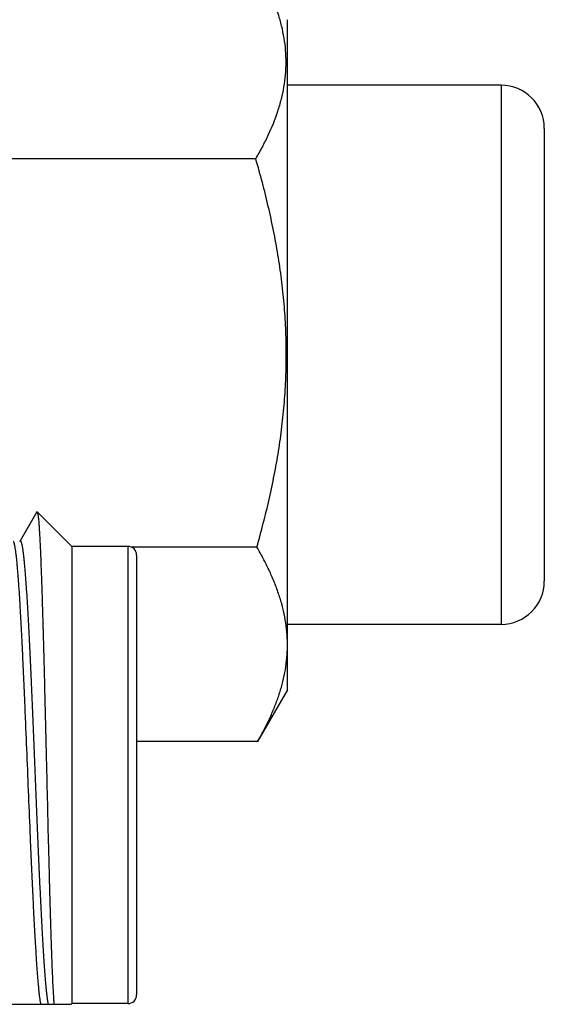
# Model space of a CAD drawing. Header units: inches. Extents: x 0 to 22, y 0 to 17.
# Tile 44 of 59: x 12.126 to 12.308, y 12.848 to 13.19. Entities that reach past the tile are written whole.
import ezdxf

# ---------------------------------------------------------------- set-up
doc = ezdxf.new("R2010")
doc.units = ezdxf.units.IN
doc.header["$LTSCALE"] = 1.21
doc.header["$MEASUREMENT"] = 0
doc.layers.get('0').update_dxf_attribs({"linetype": 'CONTINUOUS'})

msp = doc.modelspace()

# ---------------------------------------------------------------- linework, layer by layer
at = {"color": 7, "linetype": 'CONTINUOUS'}
for p, q in [((12.21883, 12.95723), (12.21883, 13.1903)), ((12.29308, 13.16752), (12.21883, 13.16752)), ((12.30808, 13.15252), (12.30808, 12.99502)), ((12.20785, 13.1419), (12.07301, 13.1419)), ((12.13175, 13.01911), (12.12582, 13.00886)), ((12.13175, 13.01911), (12.13188, 13.01916)), ((12.14391, 13.00713), (12.13188, 13.01916)), ((12.14391, 13.00713), (12.14391, 12.84813)), ((12.16341, 13.00713), (12.14391, 13.00713)), ((12.20821, 13.0069), (12.16454, 13.0069)), ((12.16641, 13.00413), (12.16641, 12.85113)), ((12.29308, 12.98002), (12.21883, 12.98002)), ((12.21883, 12.95723), (12.20844, 12.93924)), ((12.20844, 12.93924), (12.16641, 12.93924)), ((11.99541, 12.84788), (12.14367, 12.84788)), ((12.14391, 12.84813), (12.14367, 12.84788)), ((12.16341, 12.84813), (12.14391, 12.84813))]:
    msp.add_line(p, q, dxfattribs=at)
at = {"color": 9, "linetype": 'CONTINUOUS'}
for p, q in [((12.29308, 13.16752), (12.29308, 12.98002)), ((12.16341, 13.00713), (12.16341, 12.84813))]:
    msp.add_line(p, q, dxfattribs=at)
at = {"color": 7, "linetype": 'CONTINUOUS'}
for centre, radius, start, end in [((12.29308, 13.15252), 0.015, 0, 90), ((12.16341, 13.00413), 0.003, 0, 90), ((12.29308, 12.99502), 0.015, 270, 360), ((12.16341, 12.85113), 0.003, 270, 360)]:
    msp.add_arc(centre, radius, start, end, dxfattribs=at)
for points, knots in [([(12.20785, 13.1419), (12.20863, 13.14325), (12.21014, 13.14596), (12.21286, 13.15142), (12.21512, 13.15698), (12.21677, 13.16265), (12.21767, 13.16689), (12.21823, 13.17114), (12.21843, 13.1754), (12.21827, 13.17967), (12.21774, 13.18392), (12.21687, 13.18816), (12.21526, 13.19383), (12.21304, 13.1994), (12.21035, 13.20486), (12.20886, 13.20757), (12.20808, 13.20892)], [0, 0, 0, 0, 0.066041, 0.130978, 0.257469, 0.319203, 0.380096, 0.440376, 0.500322, 0.560253, 0.620487, 0.681311, 0.742955, 0.869236, 0.934065, 1, 1, 1, 1]), ([(12.20821, 13.0069), (12.20978, 13.01239), (12.21194, 13.02069), (12.2143, 13.03186), (12.2158, 13.0403), (12.21699, 13.04878), (12.21784, 13.05731), (12.21836, 13.06586), (12.21851, 13.07443), (12.2183, 13.08299), (12.21773, 13.09154), (12.21682, 13.10006), (12.21559, 13.10854), (12.21405, 13.11697), (12.21163, 13.12813), (12.20944, 13.13642), (12.20785, 13.1419)], [0, 0, 0, 0, 0.124987, 0.187488, 0.249989, 0.312491, 0.374994, 0.437497, 0.5, 0.562504, 0.625007, 0.687509, 0.750011, 0.812511, 0.875012, 1, 1, 1, 1]), ([(12.13188, 13.01916), (12.13189, 13.01915), (12.13191, 13.01913), (12.13193, 13.01909), (12.13195, 13.01904), (12.13197, 13.01899), (12.13199, 13.01892), (12.13202, 13.01881), (12.13206, 13.01865), (12.13211, 13.01842), (12.13215, 13.01816), (12.13219, 13.01786), (12.13224, 13.01751), (12.13228, 13.01713), (12.13234, 13.01654), (12.13242, 13.01571), (12.13251, 13.01459), (12.13259, 13.01332), (12.13268, 13.0119), (12.13277, 13.01033), (12.13286, 13.00861), (12.13295, 13.00675), (12.13304, 13.00475), (12.13316, 13.00182), (12.13331, 12.99782), (12.13349, 12.99267), (12.13366, 12.98705), (12.13384, 12.98101), (12.13402, 12.97459), (12.1342, 12.96784), (12.13438, 12.96081), (12.13456, 12.95355), (12.13474, 12.94611), (12.13492, 12.93854), (12.13517, 12.92838), (12.13546, 12.91579), (12.13577, 12.90339), (12.13602, 12.89379), (12.1362, 12.88697), (12.13638, 12.88047), (12.13657, 12.87435), (12.13675, 12.86867), (12.13694, 12.86345), (12.13712, 12.85875), (12.13728, 12.85517), (12.13741, 12.8526), (12.1375, 12.85089), (12.1376, 12.84933), (12.13766, 12.84835), (12.13769, 12.84788)], [0, 0, 0, 0, 0.000203, 0.000454, 0.000757, 0.001114, 0.001526, 0.001994, 0.003098, 0.004431, 0.005992, 0.007783, 0.009803, 0.012052, 0.014529, 0.020165, 0.026704, 0.034136, 0.042448, 0.051628, 0.06166, 0.072527, 0.084211, 0.096692, 0.123956, 0.154128, 0.186997, 0.222329, 0.259871, 0.299352, 0.340486, 0.382971, 0.426494, 0.470735, 0.515362, 0.604435, 0.691022, 0.732551, 0.772473, 0.810478, 0.846266, 0.879555, 0.91008, 0.937597, 0.961884, 0.972753, 0.982742, 0.99183, 1, 1, 1, 1]), ([(12.21883, 12.97434), (12.21879, 12.97572), (12.21859, 12.97849), (12.21797, 12.98263), (12.21702, 12.98674), (12.21577, 12.99084), (12.21424, 12.9949), (12.21246, 12.99894), (12.21045, 13.00295), (12.20898, 13.00559), (12.20821, 13.0069)], [0, 0, 0, 0, 0.119744, 0.240283, 0.362103, 0.485601, 0.61104, 0.738568, 0.868233, 1, 1, 1, 1]), ([(12.20844, 12.93924), (12.20993, 12.94182), (12.212, 12.94573), (12.21434, 12.9511), (12.21584, 12.95512), (12.21706, 12.95916), (12.21798, 12.96322), (12.2186, 12.96731), (12.21879, 12.97004), (12.21883, 12.9714)], [0, 0, 0, 0, 0.261215, 0.388707, 0.514135, 0.637655, 0.759535, 0.880162, 1, 1, 1, 1])]:
    msp.add_open_spline(points, degree=3, knots=knots, dxfattribs=at)
at = {"color": 9, "linetype": 'CONTINUOUS'}
for points, knots in [([(12.13319, 12.84788), (12.13317, 12.84801), (12.13312, 12.84829), (12.13301, 12.84889), (12.13289, 12.84973), (12.13274, 12.85087), (12.13262, 12.85191), (12.13252, 12.85282), (12.13242, 12.85383), (12.1323, 12.85518), (12.13215, 12.85692), (12.132, 12.85879), (12.13185, 12.86081), (12.13165, 12.86375), (12.1314, 12.86775), (12.1311, 12.8729), (12.13081, 12.87849), (12.13051, 12.88447), (12.13022, 12.8908), (12.12992, 12.89743), (12.12952, 12.9067), (12.12903, 12.91861), (12.12845, 12.93302), (12.12795, 12.945), (12.12756, 12.95439), (12.12726, 12.96114), (12.12697, 12.96763), (12.12667, 12.97379), (12.12637, 12.97959), (12.12608, 12.98496), (12.12579, 12.98988), (12.12553, 12.99367), (12.12533, 12.99645), (12.12518, 12.99832), (12.12503, 13.00006), (12.12489, 13.00165), (12.12474, 13.00309), (12.12459, 13.00438), (12.12444, 13.00551), (12.12432, 13.00636), (12.12421, 13.00696), (12.12414, 13.00735), (12.12407, 13.0077), (12.12399, 13.00801), (12.12392, 13.00828), (12.12385, 13.00851), (12.12377, 13.00871), (12.12372, 13.00882), (12.12369, 13.00886)], [0, 0, 0, 0, 0.002461, 0.005165, 0.011299, 0.018391, 0.026432, 0.030804, 0.035406, 0.045297, 0.056086, 0.067751, 0.080271, 0.093619, 0.122697, 0.154753, 0.189533, 0.226759, 0.266133, 0.30734, 0.350052, 0.438608, 0.528972, 0.618255, 0.661596, 0.703604, 0.743943, 0.782291, 0.81834, 0.851804, 0.882415, 0.909929, 0.922456, 0.934129, 0.944925, 0.954824, 0.963807, 0.971856, 0.978957, 0.985099, 0.987807, 0.990273, 0.992496, 0.994475, 0.996213, 0.99771, 0.99897, 1, 1, 1, 1]), ([(12.13579, 12.84788), (12.13576, 12.84802), (12.13571, 12.84831), (12.13563, 12.84876), (12.13556, 12.84926), (12.13545, 12.85001), (12.13531, 12.85105), (12.13516, 12.85243), (12.13501, 12.85398), (12.13485, 12.85568), (12.1347, 12.85755), (12.13454, 12.85957), (12.13439, 12.86174), (12.13417, 12.86492), (12.13391, 12.86924), (12.1336, 12.87479), (12.13329, 12.88081), (12.13298, 12.88724), (12.13267, 12.89403), (12.13236, 12.90112), (12.13205, 12.90844), (12.13174, 12.91593), (12.13143, 12.92352), (12.13112, 12.93115), (12.13081, 12.93875), (12.1305, 12.94625), (12.13019, 12.95358), (12.12988, 12.96069), (12.12957, 12.9675), (12.12926, 12.97397), (12.12895, 12.98002), (12.12864, 12.98561), (12.12838, 12.98996), (12.12816, 12.99317), (12.12801, 12.99536), (12.12785, 12.9974), (12.1277, 12.99929), (12.12754, 13.00103), (12.12739, 13.0026), (12.12723, 13.004), (12.12708, 13.00524), (12.12695, 13.00616), (12.12684, 13.00681), (12.12676, 13.00724), (12.12668, 13.00762), (12.12661, 13.00795), (12.12653, 13.00824), (12.12645, 13.00849), (12.12639, 13.00867), (12.12633, 13.00879), (12.12629, 13.00886), (12.12625, 13.00892), (12.12621, 13.00897), (12.12618, 13.00901), (12.12614, 13.00904), (12.1261, 13.00906), (12.12606, 13.00907), (12.12602, 13.00906), (12.12598, 13.00904), (12.12594, 13.00901), (12.1259, 13.00897), (12.12586, 13.00892), (12.12583, 13.00889), (12.12582, 13.00886)], [0, 0, 0, 0, 0.002578, 0.005422, 0.008532, 0.011905, 0.019439, 0.02801, 0.037601, 0.048191, 0.05976, 0.072281, 0.085727, 0.100071, 0.13132, 0.165754, 0.203072, 0.242945, 0.285022, 0.328934, 0.374293, 0.4207, 0.467746, 0.515016, 0.562093, 0.608564, 0.654018, 0.698054, 0.740286, 0.780341, 0.817867, 0.852534, 0.884037, 0.898515, 0.912101, 0.924766, 0.936482, 0.947225, 0.95697, 0.965699, 0.973393, 0.980038, 0.982963, 0.985623, 0.988017, 0.990144, 0.992005, 0.993603, 0.99494, 0.995513, 0.996025, 0.996476, 0.99687, 0.997213, 0.997509, 0.997772, 0.998015, 0.998257, 0.998519, 0.998815, 0.999156, 0.99955, 1, 1, 1, 1])]:
    msp.add_open_spline(points, degree=3, knots=knots, dxfattribs=at)

doc.saveas('drawing.dxf')
